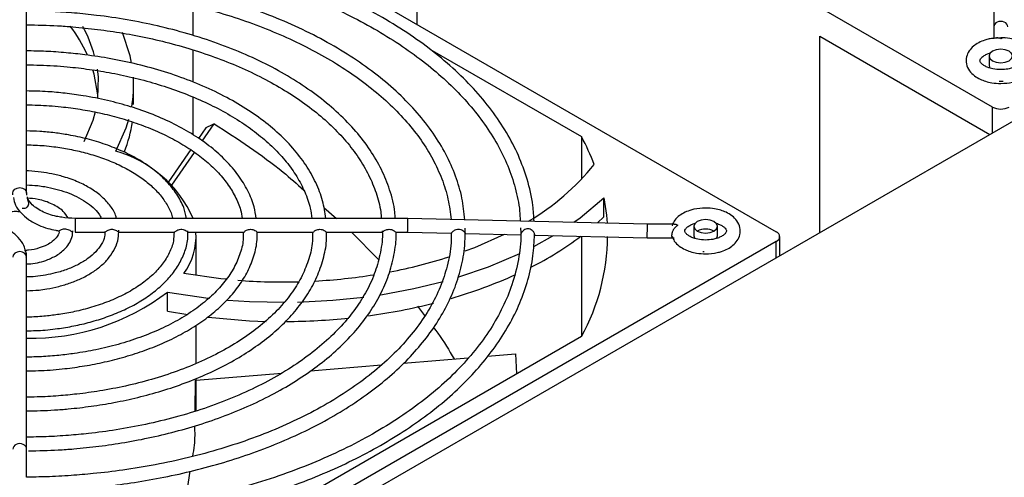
# Model space of a CAD drawing. Header units: millimetres. Extents: x 0 to 423, y 0 to 297.
# Tile 25 of 41: x 354 to 370, y 167 to 175. Entities that reach past the tile are written whole.
import ezdxf

# ---------------------------------------------------------------- set-up
doc = ezdxf.new("R2010")
doc.units = ezdxf.units.MM
doc.layers.add('实线', color=2, linetype='Continuous', lineweight=25)

msp = doc.modelspace()

# ---------------------------------------------------------------- linework, layer by layer
at = {"layer": '实线', "color": 2, "linetype": 'Continuous', "lineweight": 25, "true_color": 0xffff00}
for p, q in [((356.7231, 165.3013), (387.6902, 183.1783)), ((370.2097, 173.5276), (357.4818, 180.8752)), ((353.8048, 178.7526), (366.5327, 171.4049)), ((360.4164, 178.6912), (360.4164, 174.9358)), ((370.2333, 176.0498), (370.2333, 174.8904)), ((356.6084, 175.2567), (356.6084, 174.746)), ((353.7813, 174.4631), (353.7813, 175.1436)), ((370.2333, 174.8904), (370.2333, 174.6948)), ((367.275, 171.3928), (367.275, 174.7318)), ((367.275, 174.7318), (370.167, 173.0623)), ((370.3511, 174.7077), (370.2365, 174.6951)), ((353.7813, 173.7826), (353.7813, 174.4631)), ((356.6084, 174.4989), (356.6084, 173.9537)), ((360.6421, 174.5115), (363.2199, 173.0234)), ((370.1511, 174.3964), (370.1511, 174.2331)), ((370.1511, 174.2331), (370.1661, 174.1893)), ((355.601, 173.5727), (355.601, 173.8993)), ((353.7813, 173.1005), (353.7813, 173.7826)), ((356.6084, 173.6971), (356.6084, 173.0594)), ((370.2097, 173.087), (370.2097, 173.5276)), ((356.7689, 172.9479), (356.9729, 173.2413)), ((353.7813, 172.4187), (353.7813, 173.1005)), ((356.8296, 173.172), (356.7052, 172.993)), ((363.2199, 173.0234), (363.2199, 172.2985)), ((356.5728, 172.8027), (356.1921, 172.2551)), ((356.2496, 172.201), (356.6355, 172.7561)), ((353.7813, 172.06), (353.7813, 172.4187)), ((353.7834, 172.0308), (353.7861, 172.0602)), ((363.5978, 171.6566), (363.5978, 171.9832)), ((358.8369, 171.8196), (359.0518, 171.6336)), ((360.2648, 171.6336), (354.6063, 171.6336)), ((354.6063, 171.6336), (354.6063, 171.4477)), ((364.34, 171.5373), (360.2648, 171.6336)), ((363.4898, 171.5574), (363.5978, 171.6566)), ((364.797, 171.5373), (364.34, 171.5373)), ((365.1307, 171.4981), (365.1307, 171.3348)), ((365.5307, 171.3348), (365.5307, 171.4981)), ((354.6063, 171.4477), (354.6063, 171.3979)), ((354.6063, 171.3979), (355.1177, 171.3979)), ((355.3491, 171.3979), (356.297, 171.3979)), ((356.5283, 171.3979), (357.4759, 171.3979)), ((357.707, 171.3979), (358.6546, 171.3979)), ((358.8857, 171.3979), (359.8332, 171.3979)), ((359.3096, 171.3979), (359.7645, 170.933)), ((360.0644, 171.3979), (360.262, 171.3979)), ((360.262, 171.3979), (361.0095, 171.3802)), ((361.2447, 171.3747), (362.1932, 171.3523)), ((362.4166, 171.347), (364.3372, 171.3016)), ((365.1307, 171.3348), (365.1456, 171.291)), ((365.5154, 171.2907), (365.5307, 171.3348)), ((366.5327, 171.2416), (356.6538, 165.5386)), ((356.6634, 170.6593), (356.6634, 171.3233)), ((363.2199, 171.328), (363.2199, 169.6238)), ((364.3372, 171.3016), (364.797, 171.3016)), ((366.5327, 170.9643), (366.5327, 171.2416)), ((366.5913, 170.9981), (366.5913, 171.3233)), ((365.3061, 171.0639), (365.2805, 171.0651)), ((353.7813, 170.6112), (353.7813, 170.9714)), ((353.7813, 169.9295), (353.7813, 170.6112)), ((356.1791, 170.0531), (356.1791, 170.3798)), ((356.1791, 170.0531), (356.521, 169.9961)), ((360.4295, 170.1418), (360.5516, 169.9784)), ((353.7813, 169.2486), (353.7813, 169.9295)), ((356.6634, 169.1646), (356.6634, 169.8153)), ((363.2204, 169.6241), (356.6068, 165.8061)), ((361.6217, 169.2875), (362.0985, 169.3269)), ((362.0985, 169.3269), (362.1153, 168.9861)), ((353.7813, 168.5679), (353.7813, 169.2486)), ((360.1938, 169.1698), (361.2934, 169.2605)), ((356.6634, 168.8786), (358.1214, 168.9989)), ((358.6082, 169.039), (359.8198, 169.1389)), ((356.6468, 168.3527), (356.6551, 168.878)), ((356.6634, 168.3578), (356.6634, 168.9097)), ((353.7813, 167.8874), (353.7813, 168.5679)), ((353.7813, 167.7056), (353.7813, 167.8874)), ((353.7813, 167.2274), (353.7813, 167.7056)), ((356.4836, 166.8251), (356.5653, 167.3295))]:
    msp.add_line(p, q, dxfattribs=at)
at = {"layer": '实线', "color": 2, "linetype": 'Continuous', "lineweight": 25, "true_color": 0xffff00, "flags": 128}
for points in [[(355.5679, 174.2748), (355.5421, 174.3996), (355.4104, 174.7943)], [(370.2097, 174.478), (370.1663, 174.4406), (370.1511, 174.3964), (370.1663, 174.3522), (370.2097, 174.3147), (370.2746, 174.2897), (370.3511, 174.2809), (370.4277, 174.2897), (370.4925, 174.3147), (370.5359, 174.3522), (370.5511, 174.3964), (370.5359, 174.4406), (370.4925, 174.478), (370.4277, 174.503), (370.3511, 174.5118), (370.2746, 174.503), (370.2097, 174.478)], [(354.9941, 173.736), (354.9325, 174.0856), (354.9102, 174.1629)], [(354.9818, 174.1716), (354.9958, 174.0413), (354.9882, 173.6768)], [(370.391, 173.9627), (370.3511, 173.9617), (370.3265, 173.9621)], [(354.9469, 173.4431), (354.9069, 173.2986), (354.7559, 172.9362)], [(355.2978, 172.7756), (355.4761, 173.1731), (355.5222, 173.3213)], [(353.5494, 172.0355), (353.5455, 172.06), (353.5545, 172.0968), (353.5801, 172.1281), (353.6183, 172.1489), (353.6634, 172.1563), (353.7085, 172.1489), (353.7467, 172.1281), (353.7723, 172.0968), (353.7813, 172.06), (353.7813, 172.0597)], [(363.0892, 171.5669), (363.1956, 171.6445), (363.5978, 171.9832)], [(363.5978, 171.9832), (363.6436, 171.6862), (363.6554, 171.5535)], [(365.1892, 171.5798), (365.1459, 171.5423), (365.1307, 171.4981), (365.1459, 171.4539), (365.1892, 171.4165), (365.2541, 171.3915), (365.3307, 171.3827), (365.4072, 171.3915), (365.4721, 171.4165), (365.5154, 171.4539), (365.5307, 171.4981), (365.5154, 171.5423), (365.4721, 171.5798), (365.4072, 171.6048), (365.3307, 171.6136), (365.2541, 171.6048), (365.1892, 171.5798)], [(354.3327, 171.4201), (354.3335, 171.4198), (354.3368, 171.4223), (354.3431, 171.4276), (354.3514, 171.4336), (354.363, 171.4403), (354.3754, 171.4459), (354.39, 171.4507), (354.4063, 171.4541), (354.424, 171.4556), (354.4428, 171.455), (354.4622, 171.4519), (354.4809, 171.4466), (354.4991, 171.4392), (354.5149, 171.4308), (354.5294, 171.4217), (354.54, 171.4139), (354.549, 171.407), (354.555, 171.4023), (354.5595, 171.3993), (354.5627, 171.3984), (354.5648, 171.3997), (354.5661, 171.4035), (354.5668, 171.4099), (354.567, 171.42), (354.567, 171.42)], [(361.9043, 171.3591), (361.3976, 171.1347), (361.2365, 171.0734)], [(362.4072, 171.1532), (362.7308, 171.3336), (362.7404, 171.3393)], [(353.7813, 170.9714), (353.7723, 171.0083), (353.7467, 171.0395), (353.7085, 171.0603), (353.6634, 171.0677), (353.6183, 171.0603), (353.5801, 171.0395), (353.5545, 171.0083), (353.5455, 170.9714), (353.5455, 170.9714)], [(361.1334, 170.6381), (361.6368, 170.8103), (362.1732, 171.0373)], [(357.1744, 170.5964), (357.0852, 170.6054), (356.4574, 170.6926)], [(359.8076, 170.3345), (360.3699, 170.4393), (360.8671, 170.5608)], [(356.1791, 170.3798), (356.8678, 170.2768), (356.8937, 170.2738)], [(357.1958, 170.2439), (357.5721, 170.2186), (358.1749, 170.2048)], [(358.391, 170.2079), (358.9923, 170.2387), (359.5151, 170.2928)], [(356.8709, 169.9498), (357.5721, 169.8919), (357.8574, 169.8813)]]:
    msp.add_lwpolyline(points, dxfattribs=at)
at = {"layer": '实线', "color": 2, "linetype": 'Continuous', "lineweight": 25, "true_color": 0xffff00}
for centre, radius, start, end in [((352.4732, 173.3499), 2.5722, 24.59669, 37.11478), ((352.7849, 173.8301), 2.2251, 14.82582, 28.69846), ((353.4533, 173.8995), 2.1477, 349.98664, 3.58103), ((370.3511, 173.8005), 0.3074, 242.60967, 297.39033), ((353.3227, 173.5956), 2.2801, 338.74456, 351.94236), ((359.6937, 171.1355), 3.9998, 20.72391, 28.16378), ((354.7348, 170.7958), 2.0583, 24.01964, 74.12699), ((360.2505, 175.1053), 4.0821, 300.41947, 321.26298), ((355.5731, 171.3293), 1.0897, 324.24738, 3.608), ((365.3307, 171.1435), 0.3074, 62.6154, 117.38998), ((366.5018, 171.3233), 0.0873, 290.78342, 69.21658), ((359.8473, 175.8091), 5.602, 296.64481, 306.88263), ((360.068, 171.3533), 3.5956, 331.25378, 359.52164), ((358.3892, 178.9668), 8.3922, 280.81741, 287.88569), ((358.1522, 180.2139), 9.6619, 273.18468, 279.13887), ((358.741, 178.1013), 8.1491, 286.1031, 294.35592), ((358.1259, 180.5692), 10.0181, 265.69908, 271.61402), ((353.8451, 173.4444), 3.8522, 269.0496, 307.2923), ((358.2521, 179.899), 10.0127, 277.70973, 284.16823), ((358.1285, 180.8562), 10.9781, 270.37501, 275.93069)]:
    msp.add_arc(centre, radius, start, end, dxfattribs=at)
for centre, major_axis, ratio, start_param, end_param in [((370.3511, 174.8904), (0.1179, 0), 0.8081949, 0, 3.1415927), ((353.6634, 168.6182), (8.3987, 5.6287), 0.2324287, 1.0163421, 1.0345661), ((360.2634, 171.5157), (0.0014, 0.1179), 0.0083447, 3.1416912, 5.6678807), ((360.2634, 171.5157), (0.0014, 0.1179), 0.0083447, 5.6678807, 6.2832838), ((364.3386, 171.4195), (0.0014, 0.1179), 0.0083447, 3.1414941, 5.6678807), ((364.3386, 171.4195), (0.0014, 0.1179), 0.0083447, 5.6678807, 6.2830868), ((353.6634, 167.7056), (0.1179, 0), 0.8081949, 0, 3.1415927)]:
    msp.add_ellipse(centre, major_axis=major_axis, ratio=ratio, start_param=start_param, end_param=end_param, dxfattribs=at)
for points, knots in [([(362.4122, 171.5829), (362.4078, 171.6734), (362.3961, 171.9142), (362.306, 172.289), (362.1547, 172.7034), (361.9515, 173.0957), (361.6965, 173.4763), (361.3909, 173.8427), (361.0373, 174.1926), (360.6381, 174.5241), (360.1962, 174.8354), (359.7145, 175.1245), (359.1966, 175.3898), (358.6462, 175.6297), (358.0678, 175.8429), (357.4669, 176.0279), (356.8507, 176.1834), (356.2318, 176.3081), (355.6318, 176.4008), (355.1033, 176.4604), (354.6263, 176.4978), (354.2003, 176.5203), (353.9104, 176.5234), (353.774, 176.5249)], [0, 0, 0, 0, 0.0343832, 0.0914644, 0.1436221, 0.1957811, 0.2479216, 0.3000268, 0.3520828, 0.4040787, 0.4560037, 0.5078409, 0.5595675, 0.6111484, 0.6625214, 0.7135759, 0.764099, 0.813628, 0.8609402, 0.9037714, 0.9347421, 0.9692755, 1, 1, 1, 1]), ([(354.0692, 176.2806), (354.1881, 176.2786), (354.4087, 176.2749), (354.7954, 176.249), (355.2347, 176.2104), (355.7515, 176.1453), (356.2841, 176.058), (356.8283, 175.9456), (357.3729, 175.8082), (357.9098, 175.646), (358.4324, 175.4595), (358.9351, 175.2497), (359.4133, 175.0178), (359.8628, 174.765), (360.2803, 174.4929), (360.6628, 174.2028), (361.0078, 173.8961), (361.3133, 173.5741), (361.5773, 173.2379), (361.7978, 172.888), (361.9739, 172.5247), (362.099, 172.1477), (362.1683, 171.8339), (362.1742, 171.6459), (362.176, 171.5884)], [0, 0, 0, 0, 0.0280307, 0.0519792, 0.0916945, 0.1327444, 0.1765948, 0.22215, 0.2689653, 0.3166876, 0.3650699, 0.4139354, 0.4631598, 0.5126601, 0.5623893, 0.6123349, 0.6625173, 0.7129993, 0.7638921, 0.8153635, 0.8676462, 0.9210392, 0.9758944, 1, 1, 1, 1]), ([(361.2354, 171.6107), (361.2227, 171.7329), (361.1968, 171.9829), (361.0842, 172.3553), (360.9205, 172.7254), (360.7024, 173.0845), (360.4336, 173.4301), (360.1163, 173.7597), (359.7531, 174.0712), (359.3471, 174.3625), (358.9016, 174.6318), (358.4202, 174.8773), (357.9073, 175.0973), (357.3679, 175.2903), (356.8085, 175.4548), (356.2389, 175.5894), (355.6661, 175.6945), (355.1458, 175.7648), (354.6806, 175.8085), (354.2424, 175.8373), (353.9412, 175.8415), (353.7767, 175.8437)], [0, 0, 0, 0, 0.0540007, 0.1104824, 0.1669685, 0.2234396, 0.27987, 0.3362367, 0.392523, 0.4487137, 0.5047855, 0.5607059, 0.6164223, 0.6718376, 0.7267687, 0.7808338, 0.8331008, 0.8843333, 0.9209209, 0.9568163, 1, 1, 1, 1]), ([(353.7813, 175.6074), (353.9776, 175.6043), (354.2682, 175.5998), (354.712, 175.5692), (355.1185, 175.5303), (355.5957, 175.4657), (356.0859, 175.3789), (356.5848, 175.2676), (357.0813, 175.1318), (357.5677, 174.9718), (358.0375, 174.7885), (358.4852, 174.5831), (358.9063, 174.3567), (359.297, 174.111), (359.654, 173.8474), (359.9747, 173.5675), (360.2567, 173.2724), (360.4981, 172.9633), (360.6973, 172.6408), (360.8507, 172.3049), (360.9588, 171.9621), (360.9865, 171.7305), (361.0001, 171.6162)], [0, 0, 0, 0, 0.0529761, 0.0784171, 0.1205862, 0.16415, 0.2106587, 0.258941, 0.3085213, 0.3590236, 0.4101872, 0.4618291, 0.5138263, 0.5661056, 0.6186401, 0.6714483, 0.7246029, 0.7782432, 0.8325868, 0.8879431, 0.9447163, 1, 1, 1, 1]), ([(360.0503, 171.6336), (360.0488, 171.6679), (360.0417, 171.832), (359.9655, 172.1112), (359.8249, 172.4655), (359.6312, 172.7977), (359.3876, 173.1164), (359.0956, 173.419), (358.7584, 173.7031), (358.3793, 173.9666), (357.9622, 174.2076), (357.5112, 174.4242), (357.0315, 174.6146), (356.5295, 174.7773), (356.0151, 174.9107), (355.4952, 175.0149), (355.0212, 175.0847), (354.5958, 175.1282), (354.1983, 175.1567), (353.9258, 175.1609), (353.7791, 175.1631)], [0, 0, 0, 0, 0.0180601, 0.0863031, 0.1483337, 0.2103603, 0.2723304, 0.3342064, 0.3959616, 0.4575729, 0.5190003, 0.5801885, 0.6410345, 0.7013361, 0.7606673, 0.8179834, 0.8741294, 0.9142964, 0.9538345, 1, 1, 1, 1]), ([(353.7813, 174.9268), (353.9573, 174.9237), (354.2198, 174.9193), (354.6218, 174.889), (354.9927, 174.8504), (355.4267, 174.7863), (355.8706, 174.7003), (356.3198, 174.5903), (356.7636, 174.4566), (357.1944, 174.2997), (357.6061, 174.1208), (357.9932, 173.921), (358.3516, 173.7021), (358.6776, 173.4656), (358.9684, 173.213), (359.2216, 172.9458), (359.4348, 172.665), (359.6072, 172.371), (359.7319, 172.0635), (359.8021, 171.8161), (359.811, 171.6711), (359.8133, 171.6336)], [0, 0, 0, 0, 0.0572099, 0.0852547, 0.131709, 0.1796643, 0.2308195, 0.2838728, 0.3382966, 0.3936762, 0.4497292, 0.5062651, 0.5631678, 0.6203895, 0.6779481, 0.7359388, 0.7945564, 0.8541153, 0.9150733, 0.9780367, 1, 1, 1, 1]), ([(370.2365, 174.6951), (370.2079, 174.6931), (370.1537, 174.6891), (370.066, 174.6625), (369.9732, 174.6245), (369.8813, 174.5631), (369.8077, 174.4833), (369.7607, 174.3797), (369.7588, 174.258), (369.8105, 174.1452), (369.8962, 174.0594), (369.9922, 174.002), (370.093, 173.9632), (370.2097, 173.9344), (370.2997, 173.9301), (370.3511, 173.9277)], [0, 0, 0, 0, 0.0517604, 0.0981701, 0.1739304, 0.2499288, 0.3305844, 0.4151058, 0.5084673, 0.6058502, 0.6954898, 0.7757115, 0.8376459, 0.9071777, 1, 1, 1, 1]), ([(370.3511, 174.6861), (370.3339, 174.6939), (370.3028, 174.7081), (370.2704, 174.7062), (370.2591, 174.6984), (370.2578, 174.6975)], [0, 0, 0, 0, 0.5214205, 0.9444432, 1, 1, 1, 1]), ([(370.3511, 173.9277), (370.4189, 173.9318), (370.5124, 173.9374), (370.6364, 173.9725), (370.729, 174.0112), (370.8209, 174.0723), (370.8945, 174.1521), (370.9416, 174.2557), (370.9434, 174.3774), (370.8917, 174.4903), (370.806, 174.5761), (370.71, 174.6335), (370.6092, 174.6723), (370.4925, 174.7011), (370.4025, 174.7053), (370.3511, 174.7077)], [0, 0, 0, 0, 0.1139383, 0.1573048, 0.2280973, 0.2991123, 0.3744793, 0.4534584, 0.5406981, 0.6316953, 0.7154571, 0.7904185, 0.8482918, 0.9132642, 1, 1, 1, 1]), ([(370.436, 174.7007), (370.4249, 174.7032), (370.3987, 174.7093), (370.3685, 174.6946), (370.3511, 174.6861)], [0, 0, 0, 0, 0.42274929, 1, 1, 1, 1]), ([(358.8717, 171.6336), (358.8569, 171.7329), (358.8262, 171.9388), (358.7068, 172.2436), (358.5372, 172.5451), (358.3154, 172.8328), (358.0465, 173.1037), (357.7337, 173.3556), (357.3809, 173.586), (356.9926, 173.7931), (356.5741, 173.9749), (356.1323, 174.1295), (355.6777, 174.2551), (355.2242, 174.3508), (354.8162, 174.4136), (354.4464, 174.4531), (354.1144, 174.4776), (353.8887, 174.4811), (353.7791, 174.4828)], [0, 0, 0, 0, 0.0645225, 0.133774, 0.2030202, 0.2721763, 0.3411744, 0.4099705, 0.4785231, 0.5467535, 0.6145421, 0.6816305, 0.747447, 0.8105183, 0.8696024, 0.9119127, 0.9572144, 1, 1, 1, 1]), ([(370.5295, 174.4477), (370.5309, 174.4473), (370.5573, 174.4408), (370.6011, 174.4224), (370.6529, 174.3927), (370.6869, 174.3612), (370.7039, 174.3325), (370.7058, 174.3156), (370.7006, 174.2924), (370.6668, 174.2521), (370.6097, 174.2166), (370.5447, 174.1907), (370.4607, 174.1696), (370.3466, 174.1593), (370.2409, 174.1699), (370.1588, 174.1906), (370.1007, 174.2127), (370.0494, 174.2429), (370.0153, 174.2742), (369.9984, 174.303), (369.9964, 174.3199), (370.0017, 174.343), (370.0353, 174.3835), (370.093, 174.4184), (370.1406, 174.4394), (370.169, 174.4462), (370.1747, 174.4475)], [0, 0, 0, 0, 0.0022715, 0.0419682, 0.0804822, 0.1193931, 0.1601503, 0.2127021, 0.2676494, 0.3219826, 0.366907, 0.402734, 0.4407464, 0.4996624, 0.5650687, 0.5905571, 0.6302539, 0.6687678, 0.7076788, 0.7484359, 0.8009877, 0.855935, 0.9102682, 0.9551926, 0.9910197, 1, 1, 1, 1]), ([(353.7813, 174.246), (353.9351, 174.2431), (354.1665, 174.2387), (354.5226, 174.2089), (354.8541, 174.1706), (355.2403, 174.1071), (355.6328, 174.0223), (356.0265, 173.9142), (356.4113, 173.7835), (356.7799, 173.631), (357.1263, 173.4582), (357.4456, 173.2665), (357.7338, 173.0577), (357.9879, 172.8336), (358.2051, 172.5956), (358.3841, 172.3446), (358.5199, 172.0806), (358.606, 171.8422), (358.6245, 171.6914), (358.6317, 171.6336)], [0, 0, 0, 0, 0.0625523, 0.0940788, 0.1462518, 0.2000499, 0.2573677, 0.3167267, 0.3775298, 0.4393146, 0.5017778, 0.5647343, 0.6281045, 0.6919132, 0.7563065, 0.8215953, 0.8882959, 0.9571756, 1, 1, 1, 1]), ([(357.686, 171.6336), (357.6767, 171.6986), (357.6537, 171.8581), (357.5499, 172.1043), (357.3906, 172.3679), (357.1799, 172.6159), (356.925, 172.8457), (356.6294, 173.0547), (356.2984, 173.2407), (355.9382, 173.4016), (355.5573, 173.5353), (355.1583, 173.6427), (354.7829, 173.7167), (354.442, 173.763), (354.1205, 173.7941), (353.9007, 173.7987), (353.7791, 173.8012)], [0, 0, 0, 0, 0.05494026, 0.13471296, 0.21445273, 0.2939804, 0.37317172, 0.4519511, 0.53019572, 0.60770119, 0.68398798, 0.75785415, 0.83292856, 0.88708061, 0.93759097, 1, 1, 1, 1]), ([(353.7813, 173.5651), (353.9101, 173.5623), (354.1067, 173.558), (354.4109, 173.5289), (354.6979, 173.4911), (355.0297, 173.4286), (355.3633, 173.3456), (355.6934, 173.2405), (356.0103, 173.1144), (356.3072, 172.9686), (356.5785, 172.8049), (356.8199, 172.6252), (357.028, 172.4313), (357.201, 172.2246), (357.3339, 172.0057), (357.4199, 171.8074), (357.4407, 171.6817), (357.4486, 171.6336)], [0, 0, 0, 0, 0.0700282, 0.106783, 0.1675216, 0.230034, 0.2965043, 0.3651844, 0.4353787, 0.5065671, 0.5784452, 0.6508911, 0.723967, 0.7979632, 0.8734963, 0.9516128, 1, 1, 1, 1]), ([(356.9729, 173.2413), (357.3765, 172.9798), (357.9136, 172.6318), (358.3792, 172.2183), (358.495, 172.1155)], [0, 0, 0, 0, 0.7514049, 1, 1, 1, 1]), ([(356.5016, 171.6336), (356.4882, 171.6958), (356.4576, 171.8379), (356.3411, 172.0479), (356.1745, 172.26), (355.9621, 172.4529), (355.7127, 172.6242), (355.4323, 172.7715), (355.1305, 172.8926), (354.8171, 172.9868), (354.5253, 173.0501), (354.2552, 173.0904), (354.0162, 173.1155), (353.8552, 173.1191), (353.7795, 173.1208)], [0, 0, 0, 0, 0.0756627, 0.1728178, 0.2696439, 0.3656877, 0.4607461, 0.5544866, 0.6462328, 0.7339453, 0.8181756, 0.8791528, 0.9431332, 1, 1, 1, 1]), ([(353.7812, 173.0983), (353.7814, 173.1054), (353.7816, 173.1174), (353.7805, 173.1198), (353.7801, 173.1208)], [0, 0, 0, 0, 0.593887, 1, 1, 1, 1]), ([(353.7813, 172.8839), (353.881, 172.8812), (354.0369, 172.8771), (354.2803, 172.8492), (354.5147, 172.8122), (354.7817, 172.7514), (355.0449, 172.6715), (355.2984, 172.5718), (355.5335, 172.4538), (355.7443, 172.3197), (355.9257, 172.1716), (356.0759, 172.0115), (356.1874, 171.8402), (356.2505, 171.7128), (356.2622, 171.6428), (356.2637, 171.6336)], [0, 0, 0, 0, 0.0818242, 0.1277854, 0.2035428, 0.2812286, 0.363526, 0.4482122, 0.5344521, 0.6217054, 0.7098335, 0.7991031, 0.8903935, 0.9855099, 1, 1, 1, 1]), ([(353.7812, 172.4159), (353.7811, 172.4225), (353.7809, 172.4364), (353.782, 172.4436), (353.7792, 172.4418), (353.779, 172.4417)], [0, 0, 0, 0, 0.4505189, 0.9589078, 1, 1, 1, 1]), ([(355.3096, 171.6336), (355.3054, 171.6519), (355.2867, 171.7327), (355.1969, 171.8629), (355.0534, 172.0167), (354.8722, 172.1462), (354.6592, 172.2566), (354.4355, 172.3376), (354.2203, 172.391), (354.02, 172.4238), (353.8754, 172.4393), (353.7906, 172.4412), (353.779, 172.4414)], [0, 0, 0, 0, 0.03940796, 0.174232, 0.30694862, 0.43577594, 0.55938168, 0.69545386, 0.79700067, 0.88216418, 0.98390242, 1, 1, 1, 1]), ([(353.7813, 172.2018), (353.8445, 172.1995), (353.949, 172.1957), (354.1154, 172.17), (354.2819, 172.1349), (354.4646, 172.0782), (354.6352, 172.0059), (354.7883, 171.9186), (354.9156, 171.8192), (355.0079, 171.7225), (355.0419, 171.6596), (355.056, 171.6336)], [0, 0, 0, 0, 0.1069266, 0.1768685, 0.2914264, 0.4077853, 0.5299332, 0.6545475, 0.7809176, 0.9095222, 1, 1, 1, 1]), ([(354.6063, 171.6336), (354.5291, 171.6368), (354.421, 171.6414), (354.2721, 171.6703), (354.1558, 171.7031), (354.0361, 171.7535), (353.9343, 171.8148), (353.8562, 171.8842), (353.8079, 171.9484), (353.7977, 171.9858), (353.7936, 172.0007)], [0, 0, 0, 0, 0.1913732, 0.2679313, 0.3920632, 0.5162465, 0.645025, 0.7758168, 0.9109618, 1, 1, 1, 1]), ([(353.5556, 171.9872), (353.5653, 171.9442), (353.5865, 171.8499), (353.6789, 171.7244), (353.8118, 171.609), (353.9697, 171.5215), (354.131, 171.464), (354.2486, 171.4329), (354.3138, 171.424), (354.3329, 171.4214)], [0, 0, 0, 0, 0.15142252, 0.33191104, 0.50213098, 0.69187174, 0.8385024, 0.95256363, 1, 1, 1, 1]), ([(353.7048, 171.8043), (353.7281, 171.8035), (353.751, 171.8064), (353.7812, 171.8189), (353.7907, 171.8245), (353.8062, 171.8402), (353.812, 171.8505), (353.8175, 171.8731), (353.8175, 171.885), (353.815, 171.9071), (353.8126, 171.9173), (353.805, 171.9459), (353.7994, 171.9614), (353.7952, 171.9718)], [0, 0, 0, 0, 0.25, 0.25, 0.375, 0.375, 0.5, 0.5, 0.625, 0.625, 0.75, 0.75, 1, 1, 1, 1]), ([(354.4864, 171.6428), (354.4613, 171.6809), (354.4, 171.7742), (354.2188, 171.8811), (354.0056, 171.9617), (353.8494, 171.973), (353.7847, 171.9777)], [0, 0, 0, 0, 0.200265, 0.4905254, 0.7892059, 1, 1, 1, 1]), ([(353.1017, 171.5891), (353.1311, 171.6121), (353.1984, 171.6647), (353.375, 171.7252), (353.5449, 171.7594), (353.6462, 171.7517), (353.6694, 171.75)], [0, 0, 0, 0, 0.2418845, 0.5542983, 0.8978588, 1, 1, 1, 1]), ([(365.3307, 171.8095), (365.2629, 171.8054), (365.1693, 171.7999), (365.0454, 171.7648), (364.9526, 171.7261), (364.8616, 171.6647), (364.7913, 171.5931), (364.7697, 171.5346), (364.7602, 171.509)], [0, 0, 0, 0, 0.2629766, 0.3630693, 0.526463, 0.69037, 0.8643216, 1, 1, 1, 1]), ([(365.3307, 171.0295), (365.3984, 171.0335), (365.492, 171.0391), (365.616, 171.0742), (365.7085, 171.1129), (365.8005, 171.1741), (365.874, 171.2539), (365.9211, 171.3575), (365.9229, 171.4792), (365.8712, 171.592), (365.7856, 171.6778), (365.6895, 171.7353), (365.5887, 171.774), (365.472, 171.8029), (365.3821, 171.8071), (365.3307, 171.8095)], [0, 0, 0, 0, 0.1139383, 0.1573048, 0.2280973, 0.2991123, 0.3744793, 0.4534584, 0.5406981, 0.6316953, 0.7154571, 0.7904185, 0.8482918, 0.9132642, 1, 1, 1, 1]), ([(353.7638, 171.0693), (353.7558, 171.1037), (353.7359, 171.1894), (353.6476, 171.3069), (353.5151, 171.4226), (353.3569, 171.5097), (353.196, 171.5681), (353.0461, 171.6047), (352.8911, 171.6287), (352.779, 171.6319), (352.7205, 171.6336)], [0, 0, 0, 0, 0.1018383, 0.2530747, 0.3957068, 0.554696, 0.6775619, 0.7731371, 0.8815188, 1, 1, 1, 1]), ([(364.8592, 171.5157), (364.8543, 171.5127), (364.8446, 171.5068), (364.8307, 171.4961), (364.8178, 171.4844), (364.8058, 171.4718), (364.795, 171.4586), (364.7854, 171.4449), (364.7757, 171.4289), (364.7665, 171.4103), (364.759, 171.3895), (364.7542, 171.3694), (364.7536, 171.3574), (364.7533, 171.3514)], [0, 0, 0, 0, 0.0957673, 0.1883836, 0.2776336, 0.363334, 0.4453519, 0.5236238, 0.5981744, 0.7045278, 0.8060115, 0.9039276, 1, 1, 1, 1]), ([(364.797, 171.535), (364.8015, 171.5355), (364.8193, 171.5377), (364.8421, 171.5251), (364.8592, 171.5157)], [0, 0, 0, 0, 0.2521137, 1, 1, 1, 1]), ([(365.509, 171.5494), (365.5105, 171.5491), (365.5368, 171.5425), (365.5806, 171.5242), (365.6324, 171.4944), (365.6665, 171.463), (365.6834, 171.4342), (365.6853, 171.4174), (365.6801, 171.3942), (365.6463, 171.3539), (365.5893, 171.3184), (365.5243, 171.2924), (365.4403, 171.2714), (365.3262, 171.261), (365.2204, 171.2717), (365.1384, 171.2923), (365.0803, 171.3145), (365.029, 171.3446), (364.9948, 171.376), (364.9779, 171.4047), (364.976, 171.4216), (364.9812, 171.4447), (365.0148, 171.4852), (365.0725, 171.5202), (365.1201, 171.5411), (365.1485, 171.5479), (365.1542, 171.5493)], [0, 0, 0, 0, 0.0022715, 0.0419682, 0.0804822, 0.1193931, 0.1601503, 0.2127021, 0.2676494, 0.3219826, 0.366907, 0.402734, 0.4407464, 0.4996624, 0.5650687, 0.5905571, 0.6302539, 0.6687678, 0.7076788, 0.7484359, 0.8009877, 0.855935, 0.9102682, 0.9551926, 0.9910197, 1, 1, 1, 1]), ([(362.1817, 171.4749), (362.1842, 171.4352), (362.1959, 171.2555), (362.1531, 170.9302), (362.0512, 170.5177), (361.8874, 170.1214), (361.678, 169.749), (361.4174, 169.3883), (361.108, 169.0411), (360.7517, 168.7095), (360.3507, 168.3952), (359.9077, 168.1004), (359.4257, 167.8267), (358.9081, 167.5762), (358.3589, 167.3505), (357.7829, 167.1511), (357.186, 166.9796), (356.5769, 166.8374), (355.9721, 166.7262), (355.4063, 166.6478), (354.9066, 166.5978), (354.4329, 166.5656), (354.0269, 166.5501), (353.7601, 166.5485), (353.6634, 166.5479)], [0, 0, 0, 0, 0.0156877, 0.0710063, 0.1284612, 0.1798185, 0.2308513, 0.2816061, 0.3321524, 0.3825514, 0.4328467, 0.4830617, 0.5331979, 0.5832422, 0.6331565, 0.6828668, 0.7322351, 0.7809855, 0.8284849, 0.8728744, 0.9098802, 0.9408576, 0.9785727, 1, 1, 1, 1]), ([(354.3308, 171.4247), (354.331, 171.4242), (354.3435, 171.3932), (354.3105, 171.3318), (354.2373, 171.2468), (354.1259, 171.177), (353.9914, 171.1243), (353.8562, 171.0898), (353.7676, 171.0884), (353.7437, 171.0881)], [0, 0, 0, 0, 0.0034438, 0.2330981, 0.4356346, 0.5723821, 0.7368462, 0.9288819, 1, 1, 1, 1]), ([(357.4666, 171.3979), (357.4673, 171.3547), (357.4693, 171.2262), (357.4123, 171.015), (357.3022, 170.7686), (357.1402, 170.5334), (356.9329, 170.3116), (356.6824, 170.1052), (356.3925, 169.917), (356.0681, 169.7494), (355.7157, 169.6054), (355.3458, 169.4875), (354.972, 169.3973), (354.6328, 169.338), (354.3218, 169.3003), (354.0457, 169.2772), (353.8583, 169.2739), (353.7707, 169.2724)], [0, 0, 0, 0, 0.040619, 0.1210474, 0.1996146, 0.276613, 0.3526075, 0.4280129, 0.503007, 0.5775587, 0.6514254, 0.7239337, 0.793296, 0.8579994, 0.9045146, 0.9553332, 1, 1, 1, 1]), ([(359.8305, 171.4186), (359.8308, 171.4156), (359.8407, 171.2948), (359.8049, 171.0633), (359.7198, 170.7283), (359.5763, 170.4077), (359.3832, 170.0976), (359.1406, 169.8001), (358.8514, 169.5172), (358.5178, 169.251), (358.1431, 169.0038), (357.7307, 168.7777), (357.2849, 168.5749), (356.8112, 168.3973), (356.3167, 168.2468), (355.8131, 168.1253), (355.3185, 168.0342), (354.8793, 167.9752), (354.481, 167.938), (354.126, 167.9155), (353.8844, 167.9124), (353.7709, 167.9109)], [0, 0, 0, 0, 0.00164879, 0.06789335, 0.12989054, 0.19121054, 0.25190842, 0.31213694, 0.37204747, 0.43174823, 0.49129314, 0.55068118, 0.60986891, 0.66873716, 0.72703707, 0.7842244, 0.83887808, 0.88879458, 0.9246965, 0.96462593, 1, 1, 1, 1]), ([(358.6454, 171.3979), (358.6451, 171.3337), (358.6443, 171.1706), (358.5784, 170.9113), (358.459, 170.6242), (358.2865, 170.3475), (358.0664, 170.0835), (357.8004, 169.8342), (357.4917, 169.602), (357.1436, 169.3892), (356.7607, 169.1981), (356.3486, 169.0312), (355.9149, 168.8905), (355.4729, 168.7785), (355.0462, 168.6971), (354.6649, 168.6445), (354.3083, 168.611), (354.0188, 168.5937), (353.8335, 168.5916), (353.771, 168.5909)], [0, 0, 0, 0, 0.045253, 0.1149853, 0.1836729, 0.2513898, 0.3184039, 0.3849678, 0.4512439, 0.5172857, 0.5830627, 0.6484358, 0.7130722, 0.7762006, 0.8356626, 0.8872746, 0.9281674, 0.9757525, 1, 1, 1, 1]), ([(361.0021, 171.381), (361.0029, 171.326), (361.0057, 171.139), (360.9448, 170.8321), (360.8249, 170.4644), (360.652, 170.1157), (360.4287, 169.778), (360.1559, 169.4532), (359.8361, 169.1433), (359.4716, 168.8503), (359.0651, 168.5764), (358.6198, 168.3234), (358.1395, 168.0934), (357.6286, 167.8882), (357.0926, 167.7096), (356.539, 167.5591), (355.9803, 167.4385), (355.4385, 167.3492), (354.9595, 167.2916), (354.5241, 167.2555), (354.1447, 167.2344), (353.8902, 167.2316), (353.7778, 167.2303)], [0, 0, 0, 0, 0.0258723, 0.0880742, 0.1449137, 0.2012797, 0.2572273, 0.3128582, 0.3682685, 0.4235282, 0.4786761, 0.5337147, 0.5886245, 0.6433448, 0.6977536, 0.7516097, 0.8043864, 0.854683, 0.8997867, 0.9330461, 0.9704127, 1, 1, 1, 1]), ([(353.7813, 166.9958), (353.9812, 166.999), (354.2769, 167.0036), (354.7283, 167.0346), (355.1413, 167.074), (355.6264, 167.1394), (356.1252, 167.2275), (356.6335, 167.3405), (357.1401, 167.4787), (357.6374, 167.6417), (358.119, 167.8289), (358.5793, 168.0393), (359.0138, 168.2719), (359.4186, 168.5254), (359.7904, 168.7985), (360.1262, 169.0899), (360.4234, 169.3986), (360.6797, 169.7234), (360.8926, 170.0637), (361.0602, 170.4189), (361.1769, 170.7887), (361.2421, 171.1399), (361.2402, 171.3674), (361.2394, 171.4665)], [0, 0, 0, 0, 0.0507261, 0.0750138, 0.1152771, 0.156881, 0.2013113, 0.2474552, 0.2948643, 0.3431849, 0.3921728, 0.4416562, 0.4915178, 0.5416836, 0.5921171, 0.6428135, 0.693806, 0.7451695, 0.7970276, 0.8495632, 0.9030313, 0.9577669, 1, 1, 1, 1]), ([(353.7813, 170.4014), (353.8523, 170.4039), (353.9678, 170.408), (354.1509, 170.4357), (354.3327, 170.4735), (354.535, 170.5352), (354.7282, 170.6156), (354.9069, 170.7156), (355.0635, 170.8339), (355.1935, 170.9699), (355.2896, 171.1236), (355.3476, 171.2803), (355.3474, 171.3856), (355.3473, 171.4322)], [0, 0, 0, 0, 0.0848148, 0.1380121, 0.2254064, 0.3145891, 0.4088081, 0.505652, 0.6045243, 0.7052348, 0.8082555, 0.9151295, 1, 1, 1, 1]), ([(353.7813, 169.7194), (353.8869, 169.7221), (354.0511, 169.7264), (354.3071, 169.7555), (354.5525, 169.7939), (354.8335, 169.8573), (355.1123, 169.9411), (355.3835, 170.0468), (355.6383, 170.1732), (355.8706, 170.3193), (356.0752, 170.4836), (356.248, 170.6653), (356.3859, 170.8636), (356.4811, 171.0786), (356.5307, 171.2673), (356.5256, 171.383), (356.5239, 171.4212)], [0, 0, 0, 0, 0.0729589, 0.1133073, 0.1798799, 0.248254, 0.3208479, 0.3957607, 0.4722978, 0.5499864, 0.6286305, 0.7082302, 0.7890773, 0.8718301, 0.9577342, 1, 1, 1, 1]), ([(353.7813, 170.8565), (353.8046, 170.8575), (353.9314, 170.8625), (354.1201, 170.9164), (354.324, 171.0151), (354.4564, 171.1284), (354.5338, 171.2523), (354.5665, 171.3445), (354.5635, 171.3997), (354.5627, 171.415)], [0, 0, 0, 0, 0.0562871, 0.3050741, 0.4800414, 0.6812348, 0.80838, 0.9469119, 1, 1, 1, 1]), ([(353.7813, 169.0381), (353.9151, 169.0411), (354.1186, 169.0455), (354.4332, 169.0753), (354.7294, 169.1141), (355.0725, 169.1784), (355.4186, 169.264), (355.7627, 169.3728), (356.0951, 169.5041), (356.4089, 169.6571), (356.6985, 169.8304), (356.9593, 170.0227), (357.1877, 170.2328), (357.3801, 170.4596), (357.534, 170.7025), (357.6428, 170.9615), (357.7029, 171.1947), (357.7025, 171.3411), (357.7024, 171.3953)], [0, 0, 0, 0, 0.0652462, 0.0992005, 0.1553389, 0.2131617, 0.2747138, 0.3384043, 0.4036132, 0.4698747, 0.5369074, 0.6045694, 0.6728331, 0.7418019, 0.8117416, 0.8831326, 0.9567621, 1, 1, 1, 1]), ([(353.7813, 168.3572), (353.9395, 168.3602), (354.177, 168.3647), (354.5422, 168.3951), (354.8817, 168.4341), (355.2777, 168.4989), (355.6808, 168.5857), (356.0864, 168.6964), (356.4841, 168.8309), (356.8669, 168.9884), (357.2285, 169.1678), (357.5642, 169.3681), (357.8697, 169.5878), (358.1416, 169.8256), (358.377, 170.0803), (358.5726, 170.3512), (358.7268, 170.6377), (358.8318, 170.9397), (358.8856, 171.1945), (358.882, 171.3478), (358.8809, 171.395)], [0, 0, 0, 0, 0.0592975, 0.0890189, 0.1382191, 0.1889752, 0.243088, 0.2991768, 0.356692, 0.4152087, 0.4744473, 0.5342306, 0.5944661, 0.6551315, 0.7162816, 0.7780637, 0.8407387, 0.9047168, 0.9706019, 1, 1, 1, 1]), ([(356.2888, 171.3979), (356.2873, 171.3478), (356.2838, 171.2296), (356.215, 171.0466), (356.0975, 170.8535), (355.9339, 170.6732), (355.73, 170.5076), (355.4896, 170.3596), (355.2198, 170.2325), (354.9323, 170.1298), (354.6449, 170.0538), (354.3804, 170.0036), (354.1257, 169.9711), (353.931, 169.955), (353.8114, 169.953), (353.7814, 169.9524)], [0, 0, 0, 0, 0.0711561, 0.167949, 0.2609493, 0.3516986, 0.4412744, 0.5299949, 0.6176293, 0.7031078, 0.7830738, 0.8536956, 0.9107584, 0.9776654, 1, 1, 1, 1]), ([(355.1105, 171.4116), (355.1108, 171.3835), (355.1116, 171.31), (355.0598, 171.1933), (354.9646, 171.0651), (354.8318, 170.9497), (354.6693, 170.8495), (354.4811, 170.766), (354.2902, 170.7061), (354.104, 170.6666), (353.9405, 170.6417), (353.8314, 170.638), (353.7818, 170.6363)], [0, 0, 0, 0, 0.079781, 0.2086457, 0.3269558, 0.4414447, 0.5532246, 0.6606101, 0.7699643, 0.8509882, 0.9323614, 1, 1, 1, 1]), ([(353.8133, 167.6775), (353.9826, 167.6804), (354.2399, 167.6848), (354.6395, 167.7149), (355.0175, 167.7541), (355.4603, 167.8193), (355.9136, 167.9067), (356.3732, 168.0189), (356.8283, 168.1554), (357.2714, 168.3161), (357.6963, 168.5), (358.0976, 168.706), (358.4711, 168.933), (358.813, 169.1796), (359.1201, 169.4445), (359.3896, 169.7265), (359.6191, 170.0247), (359.8054, 170.3383), (359.9477, 170.6671), (360.0347, 171.0108), (360.0736, 171.2568), (360.0651, 171.3869), (360.0643, 171.3979)], [0, 0, 0, 0, 0.05168642, 0.07851949, 0.12297543, 0.16888178, 0.21787295, 0.26871169, 0.32090153, 0.37405333, 0.42790268, 0.4822696, 0.53703964, 0.59215337, 0.64759801, 0.7034127, 0.75969697, 0.81662154, 0.87444697, 0.93354552, 0.99441576, 1, 1, 1, 1]), ([(355.1177, 171.3988), (355.1178, 171.3985), (355.1181, 171.3968), (355.1229, 171.4033), (355.1361, 171.4151), (355.1575, 171.4295), (355.1855, 171.4419), (355.2206, 171.4491), (355.2597, 171.4465), (355.2966, 171.4338), (355.325, 171.4159), (355.3415, 171.4027), (355.3479, 171.3967), (355.349, 171.3982), (355.3491, 171.3984)], [0, 0, 0, 0, 0.01860279, 0.10714804, 0.19603563, 0.2774317, 0.36520963, 0.46710543, 0.57788457, 0.68974452, 0.79979584, 0.8987903, 0.98887317, 1, 1, 1, 1]), ([(355.6169, 166.4423), (355.6669, 166.4483), (355.9016, 166.4769), (356.3201, 166.5489), (356.8734, 166.6615), (357.4271, 166.8012), (357.974, 166.9659), (358.5072, 167.1556), (359.0213, 167.3695), (359.5115, 167.6065), (359.9738, 167.8655), (360.4047, 168.1453), (360.8011, 168.4446), (361.1603, 168.7622), (361.48, 169.097), (361.7579, 169.4479), (361.9918, 169.8142), (362.1797, 170.1953), (362.3172, 170.5907), (362.4036, 170.9802), (362.4147, 171.2381), (362.4198, 171.3587)], [0, 0, 0, 0, 0.0131855, 0.061803, 0.1123264, 0.1642677, 0.2172402, 0.2709742, 0.325277, 0.3800123, 0.4350872, 0.4904443, 0.5460582, 0.6019307, 0.6580983, 0.7146336, 0.7716518, 0.8293187, 0.8878593, 0.9475639, 1, 1, 1, 1]), ([(356.297, 171.3988), (356.2971, 171.3985), (356.2976, 171.3967), (356.3029, 171.4033), (356.3167, 171.4153), (356.3387, 171.43), (356.3675, 171.4424), (356.4032, 171.4492), (356.4424, 171.446), (356.4787, 171.4329), (356.5062, 171.4151), (356.5216, 171.4023), (356.5273, 171.3967), (356.5282, 171.3981), (356.5283, 171.3983)], [0, 0, 0, 0, 0.0181836, 0.1079548, 0.1980267, 0.281485, 0.3715238, 0.4748524, 0.5856544, 0.6971841, 0.8061088, 0.9026838, 0.9910655, 1, 1, 1, 1]), ([(357.4759, 171.3988), (357.4759, 171.3985), (357.4766, 171.3965), (357.483, 171.4045), (357.4996, 171.4181), (357.5233, 171.4328), (357.5538, 171.4445), (357.5908, 171.4495), (357.6299, 171.444), (357.6647, 171.4292), (357.6894, 171.412), (357.7027, 171.3998), (357.7057, 171.3987), (357.707, 171.3982)], [0, 0, 0, 0, 0.01797653, 0.12421559, 0.21475925, 0.29928477, 0.39258257, 0.49855359, 0.60974167, 0.7211526, 0.82783825, 0.9209398, 1, 1, 1, 1]), ([(358.6546, 171.3988), (358.6547, 171.3985), (358.6553, 171.3965), (358.6619, 171.4045), (358.6786, 171.4181), (358.7024, 171.4328), (358.733, 171.4445), (358.77, 171.4495), (358.8091, 171.4439), (358.8439, 171.4291), (358.8684, 171.4119), (358.8815, 171.3998), (358.8844, 171.3987), (358.8857, 171.3982)], [0, 0, 0, 0, 0.01785421, 0.12402517, 0.21480306, 0.29975656, 0.39343809, 0.49959679, 0.61077685, 0.72214135, 0.82855336, 0.92117869, 1, 1, 1, 1]), ([(359.8332, 171.3988), (359.8333, 171.3985), (359.834, 171.3965), (359.8406, 171.4045), (359.8573, 171.4181), (359.8812, 171.4328), (359.9119, 171.4445), (359.949, 171.4495), (359.9881, 171.4439), (360.0228, 171.429), (360.0472, 171.4119), (360.0602, 171.3998), (360.0631, 171.3987), (360.0644, 171.3982)], [0, 0, 0, 0, 0.01777477, 0.12390318, 0.21482529, 0.3000432, 0.39396282, 0.50023921, 0.61141785, 0.7227568, 0.82899764, 0.92132356, 1, 1, 1, 1]), ([(361.0096, 171.3804), (361.0098, 171.3813), (361.0102, 171.3831), (361.0185, 171.3967), (361.0349, 171.4139), (361.0585, 171.4311), (361.0897, 171.4453), (361.1275, 171.4513), (361.1667, 171.4449), (361.1957, 171.4306), (361.2148, 171.4162), (361.2298, 171.4019), (361.2411, 171.3862), (361.2446, 171.3781), (361.2453, 171.3746), (361.2449, 171.3755), (361.2447, 171.376)], [0, 0, 0, 0, 0.0786024, 0.1607147, 0.235733, 0.3102155, 0.3950767, 0.4911463, 0.5878519, 0.6838433, 0.731629, 0.7811775, 0.8664067, 0.9413058, 0.9728804, 1, 1, 1, 1]), ([(362.4192, 171.3497), (362.4208, 171.3507), (362.4232, 171.3521), (362.4238, 171.3617), (362.4213, 171.3754), (362.4104, 171.397), (362.3919, 171.4198), (362.365, 171.4416), (362.3296, 171.4568), (362.2909, 171.4578), (362.2551, 171.4458), (362.2255, 171.4255), (362.2028, 171.4008), (362.1899, 171.3773), (362.1865, 171.3598), (362.1898, 171.3514), (362.1927, 171.353), (362.1933, 171.3533)], [0, 0, 0, 0, 0.05623719, 0.08311479, 0.14813878, 0.21319337, 0.27796106, 0.35258223, 0.43931149, 0.52300221, 0.59788526, 0.68074607, 0.75394623, 0.82758051, 0.89756034, 0.98010218, 1, 1, 1, 1]), ([(364.777, 171.3052), (364.7745, 171.3065), (364.7696, 171.309), (364.7637, 171.3149), (364.759, 171.3222), (364.7557, 171.3308), (364.7537, 171.3405), (364.7534, 171.3478), (364.7533, 171.3514)], [0, 0, 0, 0, 0.1814307, 0.3554691, 0.5231425, 0.6855986, 0.8440986, 1, 1, 1, 1]), ([(364.763, 171.3277), (364.7729, 171.3002), (364.7962, 171.2361), (364.8767, 171.1615), (364.9716, 171.1037), (365.0726, 171.0649), (365.1892, 171.0361), (365.2792, 171.0319), (365.3307, 171.0295)], [0, 0, 0, 0, 0.1458776, 0.3401266, 0.513967, 0.6481789, 0.7988542, 1, 1, 1, 1]), ([(353.7739, 171.0351), (353.7738, 171.0361), (353.7734, 171.0423), (353.7716, 171.0524), (353.769, 171.0649), (353.7659, 171.0749), (353.7627, 171.082), (353.7602, 171.0842), (353.7592, 171.0851)], [0, 0, 0, 0, 0.03547544, 0.22919639, 0.42794273, 0.63247386, 0.84285037, 1, 1, 1, 1]), ([(353.7756, 170.9718), (353.7779, 170.9877), (353.7828, 171.0209), (353.7703, 171.0527), (353.7638, 171.0693)], [0, 0, 0, 0, 0.4774893, 1, 1, 1, 1]), ([(360.7032, 169.7754), (360.7278, 169.743), (360.8599, 169.5686), (360.9666, 169.3879), (361.0535, 169.2407)], [0, 0, 0, 0, 0.1854401, 1, 1, 1, 1]), ([(356.6064, 167.5828), (356.6185, 167.6468), (356.6511, 167.8187), (356.646, 167.9941), (356.6428, 168.1042)], [0, 0, 0, 0, 0.3716078, 1, 1, 1, 1])]:
    msp.add_open_spline(points, degree=3, knots=knots, dxfattribs=at)

doc.saveas('drawing.dxf')
